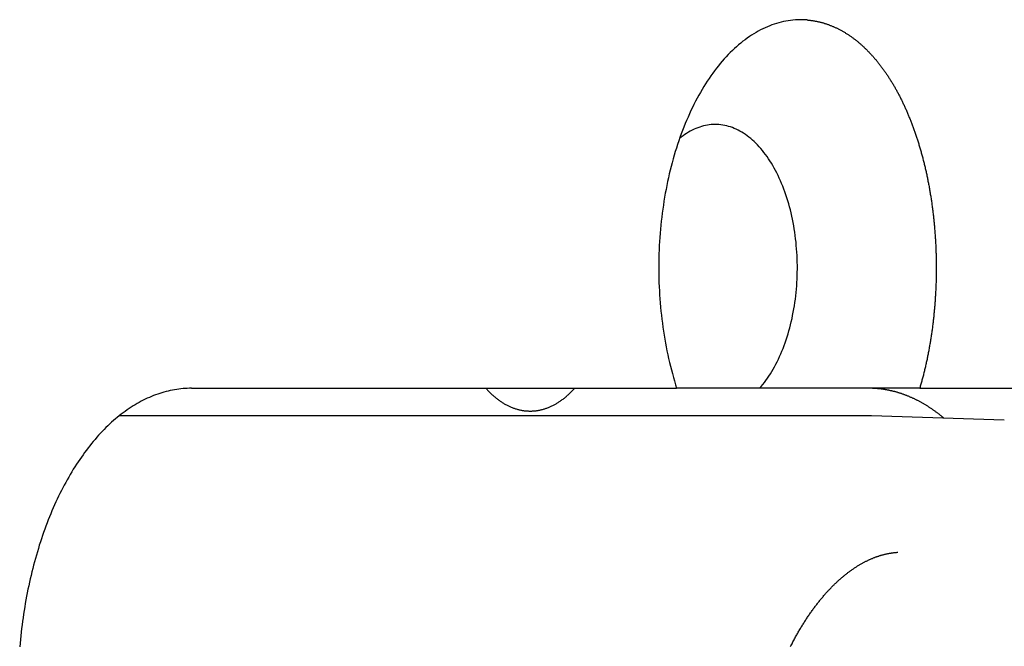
# Model space of a CAD drawing. Extents: x 668 to 3164, y 1007 to 2724.
# Tile 17 of 152: x 953 to 971, y 1754 to 1765. Entities that reach past the tile are written whole.
import ezdxf

# ---------------------------------------------------------------- set-up
doc = ezdxf.new("R2010")
doc.units = 0
doc.layers.add('KF_GRAVIS_12_RIGHT', color=7, linetype='CONTINUOUS')

# ---------------------------------------------------------------- blocks, each defined once
blk = doc.blocks.new('*U16')
at = {"layer": 'KF_GRAVIS_12_RIGHT'}
for p, q in [((127.6272, -494.5), (136.434, -494.5)), ((137.9403, -494.5), (136.434, -494.5)), ((140.8468, -494.5), (144.3803, -494.5)), ((139.9206, -495), (126.313, -495)), ((142.3829, -495.0793), (139.9741, -495.0009))]:
    blk.add_line(p, q, dxfattribs=at)
for points in [[(138.802, -487.818, 0), (138.76, -487.815, 0), (138.717, -487.814, 0), (138.674, -487.813, 0), (138.631, -487.815, 0), (138.589, -487.817, 0), (138.546, -487.82, 0), (138.503, -487.825, 0), (138.46, -487.831, 0), (138.418, -487.838, 0), (138.375, -487.847, 0), (138.333, -487.857, 0), (138.291, -487.868, 0), (138.248, -487.88, 0), (138.206, -487.893, 0), (138.164, -487.908, 0), (138.123, -487.923, 0), (138.081, -487.94, 0), (138.039, -487.959, 0), (137.998, -487.978, 0), (137.957, -487.999, 0), (137.916, -488.02, 0), (137.875, -488.043, 0), (137.835, -488.067, 0), (137.795, -488.093, 0), (137.755, -488.119, 0), (137.715, -488.147, 0), (137.675, -488.176, 0), (137.636, -488.205, 0), (137.597, -488.236, 0), (137.559, -488.269, 0), (137.52, -488.302, 0), (137.482, -488.336, 0), (137.445, -488.372, 0), (137.407, -488.408, 0), (137.37, -488.446, 0), (137.334, -488.484, 0), (137.298, -488.524, 0), (137.262, -488.565, 0), (137.226, -488.607, 0), (137.191, -488.649, 0), (137.157, -488.693, 0), (137.122, -488.738, 0), (137.089, -488.784, 0), (137.055, -488.831, 0), (137.022, -488.878, 0), (136.99, -488.927, 0), (136.958, -488.977, 0), (136.927, -489.027, 0), (136.896, -489.078, 0), (136.865, -489.131, 0), (136.835, -489.184, 0), (136.806, -489.238, 0), (136.777, -489.293, 0), (136.748, -489.349, 0), (136.72, -489.405, 0), (136.693, -489.462, 0), (136.666, -489.521, 0), (136.64, -489.579, 0), (136.614, -489.639, 0), (136.589, -489.699, 0), (136.564, -489.76, 0), (136.54, -489.822, 0), (136.517, -489.885, 0), (136.494, -489.948, 0), (136.472, -490.012, 0), (136.45, -490.076, 0), (136.429, -490.141, 0), (136.409, -490.207, 0), (136.389, -490.273, 0), (136.37, -490.34, 0), (136.352, -490.407, 0), (136.334, -490.475, 0), (136.317, -490.543, 0), (136.3, -490.612, 0), (136.285, -490.681, 0), (136.269, -490.751, 0), (136.255, -490.821, 0), (136.241, -490.892, 0), (136.228, -490.963, 0), (136.215, -491.034, 0), (136.203, -491.106, 0), (136.192, -491.178, 0), (136.182, -491.25, 0), (136.172, -491.323, 0), (136.163, -491.396, 0), (136.155, -491.469, 0), (136.147, -491.542, 0), (136.14, -491.616, 0), (136.134, -491.689, 0), (136.128, -491.763, 0), (136.123, -491.838, 0), (136.119, -491.912, 0), (136.116, -491.986, 0), (136.113, -492.061, 0), (136.111, -492.135, 0), (136.109, -492.21, 0), (136.109, -492.284, 0), (136.109, -492.359, 0), (136.11, -492.433, 0), (136.111, -492.508, 0), (136.113, -492.582, 0), (136.116, -492.657, 0), (136.12, -492.731, 0), (136.124, -492.805, 0), (136.129, -492.88, 0), (136.135, -492.953, 0), (136.141, -493.027, 0), (136.149, -493.101, 0), (136.156, -493.174, 0), (136.165, -493.247, 0), (136.174, -493.32, 0), (136.184, -493.393, 0), (136.195, -493.465, 0), (136.206, -493.537, 0), (136.218, -493.608, 0), (136.231, -493.68, 0), (136.244, -493.751, 0), (136.258, -493.821, 0), (136.273, -493.891, 0), (136.288, -493.961, 0), (136.304, -494.03, 0), (136.321, -494.099, 0), (136.338, -494.167, 0), (136.356, -494.235, 0), (136.374, -494.302, 0), (136.394, -494.368, 0), (136.413, -494.435, 0), (136.434, -494.5, 0)], [(138.802, -487.818, 0), (138.814, -487.819, 0), (138.825, -487.82, 0), (138.836, -487.821, 0), (138.848, -487.822, 0), (138.859, -487.823, 0), (138.87, -487.825, 0), (138.882, -487.826, 0), (138.893, -487.828, 0), (138.904, -487.829, 0), (138.916, -487.831, 0), (138.927, -487.833, 0), (138.939, -487.835, 0), (138.95, -487.837, 0), (138.961, -487.839, 0), (138.973, -487.841, 0), (138.984, -487.844, 0), (138.995, -487.846, 0), (139.007, -487.849, 0), (139.018, -487.851, 0), (139.03, -487.854, 0), (139.041, -487.857, 0), (139.052, -487.86, 0), (139.064, -487.863, 0), (139.075, -487.866, 0), (139.086, -487.869, 0), (139.098, -487.872, 0), (139.109, -487.876, 0), (139.121, -487.879, 0), (139.132, -487.883, 0), (139.143, -487.886, 0), (139.155, -487.89, 0), (139.166, -487.894, 0), (139.177, -487.898, 0), (139.189, -487.902, 0), (139.2, -487.906, 0), (139.211, -487.91, 0), (139.223, -487.915, 0), (139.234, -487.919, 0), (139.245, -487.924, 0), (139.257, -487.928, 0), (139.268, -487.933, 0), (139.279, -487.938, 0), (139.29, -487.943, 0), (139.302, -487.948, 0), (139.313, -487.953, 0), (139.324, -487.958, 0), (139.335, -487.963, 0), (139.347, -487.969, 0), (139.358, -487.974, 0), (139.369, -487.98, 0), (139.38, -487.985, 0), (139.391, -487.991, 0), (139.402, -487.997, 0), (139.413, -488.003, 0), (139.425, -488.009, 0), (139.436, -488.015, 0), (139.447, -488.021, 0), (139.458, -488.027, 0), (139.469, -488.034, 0), (139.48, -488.04, 0), (139.491, -488.047, 0), (139.502, -488.054, 0), (139.513, -488.06, 0), (139.524, -488.067, 0), (139.535, -488.074, 0), (139.545, -488.081, 0), (139.556, -488.089, 0), (139.567, -488.096, 0), (139.578, -488.103, 0), (139.589, -488.111, 0), (139.6, -488.118, 0), (139.61, -488.126, 0), (139.621, -488.133, 0), (139.632, -488.141, 0), (139.643, -488.149, 0), (139.653, -488.157, 0), (139.664, -488.165, 0), (139.675, -488.174, 0), (139.685, -488.182, 0), (139.696, -488.19, 0), (139.706, -488.199, 0), (139.717, -488.207, 0), (139.727, -488.216, 0), (139.738, -488.225, 0), (139.748, -488.233, 0), (139.759, -488.242, 0), (139.769, -488.251, 0), (139.779, -488.261, 0), (139.79, -488.27, 0), (139.8, -488.279, 0), (139.81, -488.288, 0), (139.82, -488.298, 0), (139.831, -488.307, 0), (139.841, -488.317, 0), (139.851, -488.327, 0), (139.861, -488.336, 0), (139.871, -488.346, 0), (139.881, -488.356, 0), (139.891, -488.366, 0), (139.901, -488.376, 0), (139.911, -488.387, 0), (139.921, -488.397, 0), (139.931, -488.407, 0), (139.941, -488.418, 0), (139.95, -488.428, 0), (139.96, -488.439, 0), (139.97, -488.449, 0), (139.98, -488.46, 0), (139.989, -488.471, 0), (139.999, -488.482, 0), (140.009, -488.493, 0), (140.018, -488.504, 0), (140.028, -488.515, 0), (140.037, -488.526, 0), (140.047, -488.537, 0), (140.056, -488.549, 0), (140.066, -488.56, 0), (140.075, -488.572, 0), (140.084, -488.583, 0), (140.094, -488.595, 0), (140.103, -488.606, 0), (140.112, -488.618, 0), (140.121, -488.63, 0), (140.131, -488.642, 0), (140.14, -488.654, 0), (140.149, -488.666, 0), (140.158, -488.678, 0), (140.167, -488.69, 0), (140.176, -488.702, 0), (140.185, -488.714, 0), (140.193, -488.727, 0), (140.202, -488.739, 0), (140.211, -488.751, 0), (140.22, -488.764, 0), (140.229, -488.776, 0), (140.237, -488.789, 0), (140.246, -488.802, 0), (140.254, -488.814, 0), (140.263, -488.827, 0), (140.271, -488.84, 0), (140.28, -488.853, 0), (140.288, -488.866, 0), (140.297, -488.879, 0), (140.305, -488.892, 0), (140.313, -488.905, 0), (140.322, -488.918, 0), (140.33, -488.931, 0), (140.338, -488.945, 0), (140.346, -488.958, 0), (140.354, -488.971, 0), (140.362, -488.985, 0), (140.37, -488.998, 0), (140.378, -489.012, 0), (140.386, -489.025, 0), (140.394, -489.039, 0), (140.401, -489.053, 0), (140.409, -489.066, 0), (140.417, -489.08, 0), (140.425, -489.094, 0), (140.432, -489.108, 0), (140.44, -489.122, 0), (140.447, -489.135, 0), (140.455, -489.149, 0), (140.462, -489.163, 0), (140.469, -489.178, 0), (140.477, -489.192, 0), (140.484, -489.206, 0), (140.492, -489.22, 0), (140.499, -489.235, 0), (140.506, -489.249, 0), (140.513, -489.264, 0), (140.52, -489.279, 0), (140.528, -489.293, 0), (140.535, -489.308, 0), (140.542, -489.323, 0), (140.549, -489.338, 0), (140.556, -489.353, 0), (140.563, -489.368, 0), (140.57, -489.384, 0), (140.577, -489.399, 0), (140.584, -489.414, 0), (140.591, -489.43, 0), (140.598, -489.445, 0), (140.605, -489.461, 0), (140.611, -489.476, 0), (140.618, -489.492, 0), (140.625, -489.508, 0), (140.632, -489.524, 0), (140.638, -489.54, 0), (140.645, -489.556, 0), (140.652, -489.572, 0), (140.658, -489.588, 0), (140.665, -489.604, 0), (140.671, -489.621, 0), (140.678, -489.637, 0), (140.684, -489.653, 0), (140.691, -489.67, 0), (140.697, -489.686, 0), (140.703, -489.703, 0), (140.71, -489.72, 0), (140.716, -489.736, 0), (140.722, -489.753, 0), (140.728, -489.77, 0), (140.735, -489.787, 0), (140.741, -489.804, 0), (140.747, -489.821, 0), (140.753, -489.838, 0), (140.759, -489.855, 0), (140.765, -489.873, 0), (140.771, -489.89, 0), (140.777, -489.907, 0), (140.783, -489.925, 0), (140.788, -489.942, 0), (140.794, -489.96, 0), (140.8, -489.977, 0), (140.806, -489.995, 0), (140.811, -490.013, 0), (140.817, -490.03, 0), (140.822, -490.048, 0), (140.828, -490.066, 0), (140.833, -490.084, 0), (140.839, -490.102, 0), (140.844, -490.12, 0), (140.85, -490.138, 0), (140.855, -490.156, 0), (140.86, -490.174, 0), (140.865, -490.193, 0), (140.871, -490.211, 0), (140.876, -490.229, 0), (140.881, -490.248, 0), (140.886, -490.266, 0), (140.891, -490.285, 0), (140.896, -490.303, 0), (140.901, -490.322, 0), (140.906, -490.34, 0), (140.911, -490.359, 0), (140.915, -490.378, 0), (140.92, -490.396, 0), (140.925, -490.415, 0), (140.929, -490.434, 0), (140.934, -490.453, 0), (140.939, -490.472, 0), (140.943, -490.491, 0), (140.947, -490.51, 0), (140.952, -490.529, 0), (140.956, -490.548, 0), (140.961, -490.567, 0), (140.965, -490.586, 0), (140.969, -490.605, 0), (140.973, -490.624, 0), (140.977, -490.643, 0), (140.981, -490.663, 0), (140.985, -490.682, 0), (140.989, -490.701, 0), (140.993, -490.721, 0), (140.997, -490.74, 0), (141.001, -490.76, 0), (141.005, -490.779, 0), (141.008, -490.799, 0), (141.012, -490.818, 0), (141.016, -490.838, 0), (141.019, -490.857, 0), (141.023, -490.877, 0), (141.026, -490.897, 0), (141.029, -490.916, 0), (141.033, -490.936, 0), (141.036, -490.956, 0), (141.039, -490.976, 0), (141.043, -490.995, 0), (141.046, -491.015, 0), (141.049, -491.035, 0), (141.052, -491.055, 0), (141.055, -491.075, 0), (141.058, -491.094, 0), (141.061, -491.114, 0), (141.064, -491.134, 0), (141.066, -491.154, 0), (141.069, -491.174, 0), (141.072, -491.194, 0), (141.075, -491.214, 0), (141.077, -491.234, 0), (141.08, -491.254, 0), (141.082, -491.274, 0), (141.085, -491.294, 0), (141.087, -491.314, 0), (141.09, -491.334, 0), (141.092, -491.354, 0), (141.094, -491.374, 0), (141.096, -491.394, 0), (141.099, -491.414, 0), (141.101, -491.434, 0), (141.103, -491.454, 0), (141.105, -491.474, 0), (141.107, -491.494, 0), (141.109, -491.514, 0), (141.111, -491.535, 0), (141.113, -491.555, 0), (141.114, -491.575, 0), (141.116, -491.595, 0), (141.118, -491.615, 0), (141.119, -491.635, 0), (141.121, -491.655, 0), (141.123, -491.675, 0), (141.124, -491.695, 0), (141.126, -491.715, 0), (141.127, -491.735, 0), (141.128, -491.755, 0), (141.13, -491.775, 0), (141.131, -491.795, 0), (141.132, -491.815, 0), (141.133, -491.835, 0), (141.134, -491.855, 0), (141.136, -491.875, 0), (141.137, -491.895, 0), (141.138, -491.915, 0), (141.138, -491.935, 0), (141.139, -491.955, 0), (141.14, -491.975, 0), (141.141, -491.994, 0), (141.142, -492.014, 0), (141.142, -492.034, 0), (141.143, -492.054, 0), (141.144, -492.074, 0), (141.144, -492.093, 0), (141.145, -492.113, 0), (141.145, -492.133, 0), (141.146, -492.153, 0), (141.146, -492.172, 0), (141.146, -492.192, 0), (141.147, -492.212, 0), (141.147, -492.231, 0), (141.147, -492.251, 0), (141.147, -492.27, 0), (141.147, -492.29, 0), (141.147, -492.309, 0), (141.147, -492.329, 0), (141.147, -492.348, 0), (141.147, -492.368, 0), (141.147, -492.387, 0), (141.147, -492.407, 0), (141.146, -492.426, 0), (141.146, -492.446, 0), (141.146, -492.466, 0), (141.145, -492.485, 0), (141.145, -492.505, 0), (141.144, -492.525, 0), (141.144, -492.545, 0), (141.143, -492.564, 0), (141.143, -492.584, 0), (141.142, -492.604, 0), (141.141, -492.624, 0), (141.141, -492.644, 0), (141.14, -492.664, 0), (141.139, -492.684, 0), (141.138, -492.703, 0), (141.137, -492.723, 0), (141.136, -492.743, 0), (141.135, -492.763, 0), (141.134, -492.783, 0), (141.133, -492.803, 0), (141.131, -492.823, 0), (141.13, -492.843, 0), (141.129, -492.863, 0), (141.128, -492.883, 0), (141.126, -492.903, 0), (141.125, -492.923, 0), (141.123, -492.943, 0), (141.122, -492.963, 0), (141.12, -492.983, 0), (141.119, -493.004, 0), (141.117, -493.024, 0), (141.115, -493.044, 0), (141.113, -493.064, 0), (141.112, -493.084, 0), (141.11, -493.104, 0), (141.108, -493.124, 0), (141.106, -493.144, 0), (141.104, -493.164, 0), (141.102, -493.184, 0), (141.1, -493.204, 0), (141.097, -493.224, 0), (141.095, -493.244, 0), (141.093, -493.264, 0), (141.091, -493.284, 0), (141.088, -493.305, 0), (141.086, -493.325, 0), (141.083, -493.345, 0), (141.081, -493.365, 0), (141.078, -493.385, 0), (141.076, -493.405, 0), (141.073, -493.425, 0), (141.07, -493.444, 0), (141.068, -493.464, 0), (141.065, -493.484, 0), (141.062, -493.504, 0), (141.059, -493.524, 0), (141.056, -493.544, 0), (141.053, -493.564, 0), (141.05, -493.584, 0), (141.047, -493.604, 0), (141.044, -493.623, 0), (141.041, -493.643, 0), (141.037, -493.663, 0), (141.034, -493.683, 0), (141.031, -493.702, 0), (141.027, -493.722, 0), (141.024, -493.742, 0), (141.021, -493.761, 0), (141.017, -493.781, 0), (141.013, -493.801, 0), (141.01, -493.82, 0), (141.006, -493.84, 0), (141.002, -493.859, 0), (140.999, -493.879, 0), (140.995, -493.898, 0), (140.991, -493.918, 0), (140.987, -493.937, 0), (140.983, -493.956, 0), (140.979, -493.976, 0), (140.975, -493.995, 0), (140.971, -494.014, 0), (140.966, -494.033, 0), (140.962, -494.052, 0), (140.958, -494.072, 0), (140.954, -494.091, 0), (140.949, -494.11, 0), (140.945, -494.129, 0), (140.94, -494.148, 0), (140.936, -494.167, 0), (140.931, -494.186, 0), (140.927, -494.204, 0), (140.922, -494.223, 0), (140.917, -494.242, 0), (140.913, -494.261, 0), (140.908, -494.279, 0), (140.903, -494.298, 0), (140.898, -494.317, 0), (140.893, -494.335, 0), (140.888, -494.354, 0), (140.883, -494.372, 0), (140.878, -494.391, 0), (140.873, -494.409, 0), (140.868, -494.427, 0), (140.863, -494.446, 0), (140.857, -494.464, 0), (140.852, -494.482, 0), (140.847, -494.5, 0)], [(137.94, -494.5, 0), (137.97, -494.466, 0), (137.999, -494.431, 0), (138.027, -494.395, 0), (138.055, -494.358, 0), (138.082, -494.319, 0), (138.109, -494.28, 0), (138.135, -494.239, 0), (138.161, -494.197, 0), (138.186, -494.155, 0), (138.211, -494.111, 0), (138.235, -494.066, 0), (138.258, -494.02, 0), (138.281, -493.973, 0), (138.303, -493.926, 0), (138.325, -493.877, 0), (138.346, -493.828, 0), (138.366, -493.778, 0), (138.385, -493.726, 0), (138.404, -493.675, 0), (138.422, -493.622, 0), (138.439, -493.569, 0), (138.456, -493.515, 0), (138.472, -493.46, 0), (138.487, -493.404, 0), (138.501, -493.349, 0), (138.515, -493.292, 0), (138.528, -493.235, 0), (138.54, -493.177, 0), (138.551, -493.119, 0), (138.562, -493.061, 0), (138.572, -493.002, 0), (138.58, -492.942, 0), (138.589, -492.883, 0), (138.596, -492.823, 0), (138.602, -492.762, 0), (138.608, -492.702, 0), (138.613, -492.641, 0), (138.617, -492.58, 0), (138.62, -492.519, 0), (138.622, -492.458, 0), (138.624, -492.397, 0), (138.625, -492.335, 0), (138.625, -492.274, 0), (138.624, -492.213, 0), (138.622, -492.152, 0), (138.619, -492.09, 0), (138.616, -492.029, 0), (138.612, -491.969, 0), (138.606, -491.908, 0), (138.601, -491.847, 0), (138.594, -491.787, 0), (138.586, -491.727, 0), (138.578, -491.668, 0), (138.569, -491.608, 0), (138.559, -491.55, 0), (138.548, -491.491, 0), (138.537, -491.433, 0), (138.524, -491.376, 0), (138.511, -491.319, 0), (138.498, -491.263, 0), (138.483, -491.207, 0), (138.468, -491.152, 0), (138.451, -491.097, 0), (138.435, -491.043, 0), (138.417, -490.99, 0), (138.399, -490.938, 0), (138.38, -490.886, 0), (138.36, -490.835, 0), (138.34, -490.785, 0), (138.319, -490.736, 0), (138.297, -490.688, 0), (138.275, -490.64, 0), (138.252, -490.594, 0), (138.228, -490.548, 0), (138.204, -490.504, 0), (138.179, -490.46, 0), (138.154, -490.418, 0), (138.128, -490.376, 0), (138.102, -490.336, 0), (138.075, -490.297, 0), (138.047, -490.258, 0), (138.019, -490.221, 0), (137.99, -490.186, 0), (137.961, -490.151, 0), (137.932, -490.118, 0), (137.902, -490.085, 0), (137.872, -490.054, 0), (137.841, -490.025, 0), (137.81, -489.996, 0), (137.778, -489.969, 0), (137.746, -489.943, 0), (137.714, -489.919, 0), (137.682, -489.895, 0), (137.649, -489.873, 0), (137.616, -489.853, 0), (137.582, -489.834, 0), (137.548, -489.816, 0), (137.515, -489.8, 0), (137.48, -489.785, 0), (137.446, -489.771, 0), (137.412, -489.759, 0), (137.377, -489.748, 0), (137.342, -489.739, 0), (137.307, -489.731, 0), (137.272, -489.725, 0), (137.237, -489.72, 0), (137.202, -489.716, 0), (137.167, -489.714, 0), (137.132, -489.713, 0), (137.097, -489.714, 0), (137.062, -489.716, 0), (137.026, -489.72, 0), (136.991, -489.725, 0), (136.956, -489.732, 0), (136.922, -489.74, 0), (136.887, -489.749, 0), (136.852, -489.76, 0), (136.818, -489.772, 0), (136.783, -489.786, 0), (136.749, -489.801, 0), (136.715, -489.818, 0), (136.682, -489.835, 0), (136.648, -489.855, 0), (136.615, -489.875, 0), (136.582, -489.897, 0), (136.55, -489.921, 0), (136.518, -489.945, 0), (136.486, -489.971, 0)], [(127.627, -494.5, 0), (127.588, -494.5, 0), (127.55, -494.502, 0), (127.511, -494.504, 0), (127.472, -494.507, 0), (127.434, -494.51, 0), (127.395, -494.515, 0), (127.357, -494.52, 0), (127.318, -494.526, 0), (127.279, -494.534, 0), (127.241, -494.541, 0), (127.203, -494.55, 0), (127.164, -494.56, 0), (127.126, -494.57, 0), (127.088, -494.581, 0), (127.05, -494.593, 0), (127.012, -494.606, 0), (126.974, -494.619, 0), (126.936, -494.634, 0), (126.898, -494.649, 0), (126.861, -494.665, 0), (126.823, -494.682, 0), (126.786, -494.699, 0), (126.749, -494.718, 0), (126.711, -494.737, 0), (126.674, -494.757, 0), (126.638, -494.778, 0), (126.601, -494.799, 0), (126.564, -494.822, 0), (126.528, -494.845, 0), (126.492, -494.869, 0), (126.456, -494.893, 0), (126.42, -494.919, 0), (126.384, -494.945, 0), (126.349, -494.972, 0), (126.314, -495, 0), (126.278, -495.028, 0), (126.244, -495.057, 0), (126.209, -495.087, 0), (126.174, -495.118, 0), (126.14, -495.149, 0), (126.106, -495.182, 0), (126.072, -495.215, 0), (126.039, -495.248, 0), (126.005, -495.282, 0), (125.972, -495.318, 0), (125.939, -495.353, 0), (125.907, -495.39, 0), (125.875, -495.427, 0), (125.843, -495.465, 0), (125.811, -495.503, 0), (125.779, -495.542, 0), (125.748, -495.582, 0), (125.717, -495.623, 0), (125.686, -495.664, 0), (125.656, -495.706, 0), (125.626, -495.748, 0), (125.596, -495.792, 0), (125.567, -495.835, 0), (125.537, -495.88, 0), (125.509, -495.925, 0), (125.48, -495.97, 0), (125.452, -496.017, 0), (125.424, -496.063, 0), (125.397, -496.111, 0), (125.369, -496.159, 0), (125.342, -496.208, 0), (125.316, -496.257, 0), (125.29, -496.306, 0), (125.264, -496.357, 0), (125.238, -496.408, 0), (125.213, -496.459, 0), (125.189, -496.511, 0), (125.164, -496.563, 0), (125.14, -496.616, 0), (125.117, -496.67, 0), (125.093, -496.724, 0), (125.07, -496.778, 0), (125.048, -496.833, 0), (125.026, -496.888, 0), (125.004, -496.944, 0), (124.983, -497.001, 0), (124.962, -497.058, 0), (124.941, -497.115, 0), (124.921, -497.172, 0), (124.902, -497.231, 0), (124.882, -497.289, 0), (124.863, -497.348, 0), (124.845, -497.407, 0), (124.827, -497.467, 0), (124.809, -497.527, 0), (124.792, -497.588, 0), (124.775, -497.648, 0), (124.759, -497.71, 0), (124.743, -497.771, 0), (124.728, -497.833, 0), (124.713, -497.895, 0), (124.698, -497.958, 0), (124.684, -498.021, 0), (124.67, -498.084, 0), (124.657, -498.147, 0), (124.644, -498.211, 0), (124.632, -498.275, 0), (124.62, -498.339, 0), (124.608, -498.403, 0), (124.597, -498.468, 0), (124.587, -498.533, 0), (124.577, -498.598, 0), (124.567, -498.664, 0), (124.558, -498.729, 0), (124.549, -498.795, 0), (124.541, -498.861, 0), (124.533, -498.927, 0), (124.526, -498.993, 0), (124.519, -499.06, 0), (124.513, -499.126, 0), (124.507, -499.193, 0)], [(132.968, -494.5, 0), (132.979, -494.512, 0), (132.991, -494.525, 0), (133.002, -494.537, 0), (133.013, -494.549, 0), (133.025, -494.561, 0), (133.036, -494.572, 0), (133.048, -494.584, 0), (133.06, -494.595, 0), (133.071, -494.606, 0), (133.083, -494.617, 0), (133.095, -494.627, 0), (133.107, -494.638, 0), (133.119, -494.648, 0), (133.131, -494.658, 0), (133.143, -494.668, 0), (133.155, -494.678, 0), (133.167, -494.688, 0), (133.179, -494.697, 0), (133.192, -494.706, 0), (133.204, -494.715, 0), (133.216, -494.724, 0), (133.229, -494.733, 0), (133.241, -494.741, 0), (133.253, -494.749, 0), (133.266, -494.757, 0), (133.278, -494.765, 0), (133.291, -494.773, 0), (133.304, -494.78, 0), (133.316, -494.787, 0), (133.329, -494.794, 0), (133.342, -494.801, 0), (133.354, -494.808, 0), (133.367, -494.814, 0), (133.38, -494.821, 0), (133.393, -494.827, 0), (133.406, -494.832, 0), (133.419, -494.838, 0), (133.432, -494.844, 0), (133.445, -494.849, 0), (133.458, -494.854, 0), (133.471, -494.859, 0), (133.484, -494.863, 0), (133.497, -494.868, 0), (133.51, -494.872, 0), (133.523, -494.876, 0), (133.536, -494.88, 0), (133.549, -494.883, 0), (133.563, -494.887, 0), (133.576, -494.89, 0), (133.589, -494.893, 0), (133.602, -494.896, 0), (133.615, -494.898, 0), (133.629, -494.901, 0), (133.642, -494.903, 0), (133.655, -494.905, 0), (133.668, -494.907, 0), (133.682, -494.908, 0), (133.695, -494.91, 0), (133.708, -494.911, 0), (133.722, -494.912, 0), (133.735, -494.912, 0), (133.748, -494.913, 0), (133.762, -494.913, 0), (133.775, -494.913, 0), (133.788, -494.913, 0), (133.802, -494.913, 0), (133.815, -494.912, 0), (133.828, -494.912, 0), (133.842, -494.911, 0), (133.855, -494.91, 0), (133.868, -494.908, 0), (133.881, -494.907, 0), (133.895, -494.905, 0), (133.908, -494.903, 0), (133.921, -494.901, 0), (133.934, -494.898, 0), (133.948, -494.896, 0), (133.961, -494.893, 0), (133.974, -494.89, 0), (133.987, -494.887, 0), (134.001, -494.883, 0), (134.014, -494.88, 0), (134.027, -494.876, 0), (134.04, -494.872, 0), (134.053, -494.868, 0), (134.066, -494.863, 0), (134.079, -494.859, 0), (134.092, -494.854, 0), (134.105, -494.849, 0), (134.118, -494.844, 0), (134.131, -494.838, 0), (134.144, -494.832, 0), (134.157, -494.827, 0), (134.17, -494.821, 0), (134.183, -494.814, 0), (134.195, -494.808, 0), (134.208, -494.801, 0), (134.221, -494.794, 0), (134.234, -494.787, 0), (134.246, -494.78, 0), (134.259, -494.773, 0), (134.271, -494.765, 0), (134.284, -494.757, 0), (134.296, -494.749, 0), (134.309, -494.741, 0), (134.321, -494.733, 0), (134.334, -494.724, 0), (134.346, -494.715, 0), (134.358, -494.706, 0), (134.371, -494.697, 0), (134.383, -494.688, 0), (134.395, -494.678, 0), (134.407, -494.668, 0), (134.419, -494.658, 0), (134.431, -494.648, 0), (134.443, -494.638, 0), (134.455, -494.627, 0), (134.467, -494.617, 0), (134.478, -494.606, 0), (134.49, -494.595, 0), (134.502, -494.584, 0), (134.513, -494.572, 0), (134.525, -494.561, 0), (134.536, -494.549, 0), (134.548, -494.537, 0), (134.559, -494.525, 0), (134.571, -494.512, 0), (134.582, -494.5, 0)], [(140.847, -494.5, 0), (140.795, -494.5, 0), (140.743, -494.5, 0), (140.693, -494.5, 0), (140.643, -494.5, 0), (140.594, -494.5, 0), (140.545, -494.5, 0), (140.498, -494.5, 0), (140.451, -494.5, 0), (140.404, -494.5, 0), (140.358, -494.5, 0), (140.313, -494.5, 0), (140.269, -494.5, 0), (140.225, -494.5, 0), (140.182, -494.5, 0), (140.139, -494.5, 0), (140.097, -494.5, 0), (140.055, -494.5, 0), (140.014, -494.5, 0), (139.973, -494.5, 0), (139.933, -494.5, 0), (139.894, -494.5, 0), (139.855, -494.5, 0), (139.816, -494.5, 0), (139.778, -494.5, 0), (139.741, -494.5, 0), (139.704, -494.5, 0), (139.667, -494.5, 0), (139.631, -494.5, 0), (139.595, -494.5, 0), (139.56, -494.5, 0), (139.525, -494.5, 0), (139.491, -494.5, 0), (139.457, -494.5, 0), (139.423, -494.5, 0), (139.39, -494.5, 0), (139.357, -494.5, 0), (139.325, -494.5, 0), (139.293, -494.5, 0), (139.261, -494.5, 0), (139.23, -494.5, 0), (139.199, -494.5, 0), (139.169, -494.5, 0), (139.138, -494.5, 0), (139.108, -494.5, 0), (139.079, -494.5, 0), (139.05, -494.5, 0), (139.021, -494.5, 0), (138.992, -494.5, 0), (138.964, -494.5, 0), (138.936, -494.5, 0), (138.909, -494.5, 0), (138.881, -494.5, 0), (138.854, -494.5, 0), (138.828, -494.5, 0), (138.801, -494.5, 0), (138.775, -494.5, 0), (138.749, -494.5, 0), (138.724, -494.5, 0), (138.699, -494.5, 0), (138.673, -494.5, 0), (138.649, -494.5, 0), (138.624, -494.5, 0), (138.6, -494.5, 0), (138.576, -494.5, 0), (138.552, -494.5, 0), (138.529, -494.5, 0), (138.505, -494.5, 0), (138.482, -494.5, 0), (138.46, -494.5, 0), (138.437, -494.5, 0), (138.415, -494.5, 0), (138.393, -494.5, 0), (138.371, -494.5, 0), (138.349, -494.5, 0), (138.328, -494.5, 0), (138.307, -494.5, 0), (138.286, -494.5, 0), (138.265, -494.5, 0), (138.244, -494.5, 0), (138.224, -494.5, 0), (138.204, -494.5, 0), (138.184, -494.5, 0), (138.164, -494.5, 0), (138.144, -494.5, 0), (138.125, -494.5, 0), (138.105, -494.5, 0), (138.086, -494.5, 0), (138.068, -494.5, 0), (138.049, -494.5, 0), (138.03, -494.5, 0), (138.012, -494.5, 0), (137.994, -494.5, 0), (137.976, -494.5, 0), (137.958, -494.5, 0), (137.94, -494.5, 0)], [(141.287, -495.044, 0), (141.277, -495.035, 0), (141.267, -495.027, 0), (141.257, -495.019, 0), (141.247, -495.011, 0), (141.237, -495.003, 0), (141.227, -494.995, 0), (141.217, -494.987, 0), (141.207, -494.979, 0), (141.197, -494.971, 0), (141.187, -494.963, 0), (141.177, -494.955, 0), (141.166, -494.948, 0), (141.156, -494.94, 0), (141.146, -494.933, 0), (141.136, -494.925, 0), (141.126, -494.918, 0), (141.115, -494.911, 0), (141.105, -494.903, 0), (141.095, -494.896, 0), (141.085, -494.889, 0), (141.074, -494.882, 0), (141.064, -494.875, 0), (141.054, -494.868, 0), (141.044, -494.861, 0), (141.033, -494.854, 0), (141.023, -494.847, 0), (141.013, -494.841, 0), (141.002, -494.834, 0), (140.992, -494.827, 0), (140.981, -494.821, 0), (140.971, -494.814, 0), (140.961, -494.808, 0), (140.95, -494.802, 0), (140.94, -494.795, 0), (140.929, -494.789, 0), (140.919, -494.783, 0), (140.908, -494.777, 0), (140.898, -494.771, 0), (140.887, -494.765, 0), (140.877, -494.759, 0), (140.866, -494.753, 0), (140.856, -494.748, 0), (140.845, -494.742, 0), (140.834, -494.736, 0), (140.824, -494.731, 0), (140.813, -494.725, 0), (140.803, -494.72, 0), (140.792, -494.715, 0), (140.781, -494.709, 0), (140.771, -494.704, 0), (140.76, -494.699, 0), (140.75, -494.694, 0), (140.739, -494.689, 0), (140.728, -494.684, 0), (140.717, -494.679, 0), (140.707, -494.674, 0), (140.696, -494.669, 0), (140.685, -494.665, 0), (140.675, -494.66, 0), (140.664, -494.655, 0), (140.653, -494.651, 0), (140.642, -494.646, 0), (140.632, -494.642, 0), (140.621, -494.638, 0), (140.61, -494.633, 0), (140.599, -494.629, 0), (140.589, -494.625, 0), (140.578, -494.621, 0), (140.567, -494.617, 0), (140.556, -494.613, 0), (140.545, -494.609, 0), (140.534, -494.605, 0), (140.524, -494.602, 0), (140.513, -494.598, 0), (140.502, -494.595, 0), (140.491, -494.591, 0), (140.48, -494.588, 0), (140.469, -494.584, 0), (140.458, -494.581, 0), (140.448, -494.578, 0), (140.437, -494.574, 0), (140.426, -494.571, 0), (140.415, -494.568, 0), (140.404, -494.565, 0), (140.393, -494.562, 0), (140.382, -494.559, 0), (140.371, -494.557, 0), (140.36, -494.554, 0), (140.349, -494.551, 0), (140.338, -494.549, 0), (140.327, -494.546, 0), (140.316, -494.544, 0), (140.305, -494.541, 0), (140.294, -494.539, 0), (140.283, -494.537, 0), (140.272, -494.535, 0), (140.261, -494.532, 0), (140.25, -494.53, 0), (140.239, -494.528, 0), (140.228, -494.526, 0), (140.217, -494.525, 0), (140.206, -494.523, 0), (140.195, -494.521, 0), (140.184, -494.519, 0), (140.173, -494.518, 0), (140.162, -494.516, 0), (140.151, -494.515, 0), (140.14, -494.513, 0), (140.129, -494.512, 0), (140.118, -494.511, 0), (140.107, -494.51, 0), (140.096, -494.509, 0), (140.085, -494.508, 0), (140.074, -494.507, 0), (140.063, -494.506, 0), (140.052, -494.505, 0), (140.041, -494.504, 0), (140.03, -494.503, 0), (140.019, -494.503, 0), (140.008, -494.502, 0), (139.997, -494.502, 0), (139.986, -494.501, 0), (139.975, -494.501, 0), (139.964, -494.501, 0), (139.953, -494.5, 0), (139.942, -494.5, 0), (139.931, -494.5, 0), (139.92, -494.5, 0)], [(139.974, -495.001, 0), (139.974, -495.001, 0), (139.973, -495.001, 0), (139.973, -495.001, 0), (139.972, -495.001, 0), (139.972, -495.001, 0), (139.972, -495.001, 0), (139.971, -495.001, 0), (139.971, -495.001, 0), (139.97, -495.001, 0), (139.97, -495.001, 0), (139.97, -495.001, 0), (139.969, -495.001, 0), (139.969, -495.001, 0), (139.968, -495.001, 0), (139.968, -495.001, 0), (139.967, -495.001, 0), (139.967, -495.001, 0), (139.967, -495.001, 0), (139.966, -495.001, 0), (139.966, -495.001, 0), (139.965, -495.001, 0), (139.965, -495.001, 0), (139.965, -495.001, 0), (139.964, -495.001, 0), (139.964, -495.001, 0), (139.963, -495.001, 0), (139.963, -495.001, 0), (139.962, -495.001, 0), (139.962, -495.001, 0), (139.962, -495.001, 0), (139.961, -495.001, 0), (139.961, -495, 0), (139.96, -495, 0), (139.96, -495, 0), (139.959, -495, 0), (139.959, -495, 0), (139.959, -495, 0), (139.958, -495, 0), (139.958, -495, 0), (139.957, -495, 0), (139.957, -495, 0), (139.957, -495, 0), (139.956, -495, 0), (139.956, -495, 0), (139.955, -495, 0), (139.955, -495, 0), (139.954, -495, 0), (139.954, -495, 0), (139.954, -495, 0), (139.953, -495, 0), (139.953, -495, 0), (139.952, -495, 0), (139.952, -495, 0), (139.952, -495, 0), (139.951, -495, 0), (139.951, -495, 0), (139.95, -495, 0), (139.95, -495, 0), (139.949, -495, 0), (139.949, -495, 0), (139.949, -495, 0), (139.948, -495, 0), (139.948, -495, 0), (139.947, -495, 0), (139.947, -495, 0), (139.947, -495, 0), (139.946, -495, 0), (139.946, -495, 0), (139.945, -495, 0), (139.945, -495, 0), (139.944, -495, 0), (139.944, -495, 0), (139.944, -495, 0), (139.943, -495, 0), (139.943, -495, 0), (139.942, -495, 0), (139.942, -495, 0), (139.941, -495, 0), (139.941, -495, 0), (139.941, -495, 0), (139.94, -495, 0), (139.94, -495, 0), (139.939, -495, 0), (139.939, -495, 0), (139.939, -495, 0), (139.938, -495, 0), (139.938, -495, 0), (139.937, -495, 0), (139.937, -495, 0), (139.936, -495, 0), (139.936, -495, 0), (139.936, -495, 0), (139.935, -495, 0), (139.935, -495, 0), (139.934, -495, 0), (139.934, -495, 0), (139.934, -495, 0), (139.933, -495, 0), (139.933, -495, 0), (139.932, -495, 0), (139.932, -495, 0), (139.931, -495, 0), (139.931, -495, 0), (139.931, -495, 0), (139.93, -495, 0), (139.93, -495, 0), (139.929, -495, 0), (139.929, -495, 0), (139.929, -495, 0), (139.928, -495, 0), (139.928, -495, 0), (139.927, -495, 0), (139.927, -495, 0), (139.926, -495, 0), (139.926, -495, 0), (139.926, -495, 0), (139.925, -495, 0), (139.925, -495, 0), (139.924, -495, 0), (139.924, -495, 0), (139.923, -495, 0), (139.923, -495, 0), (139.923, -495, 0), (139.922, -495, 0), (139.922, -495, 0), (139.921, -495, 0), (139.921, -495, 0), (139.921, -495, 0)], [(138.5, -499.189, 0), (138.509, -499.171, 0), (138.518, -499.153, 0), (138.528, -499.135, 0), (138.537, -499.117, 0), (138.546, -499.099, 0), (138.556, -499.081, 0), (138.565, -499.064, 0), (138.575, -499.046, 0), (138.584, -499.029, 0), (138.594, -499.012, 0), (138.603, -498.994, 0), (138.613, -498.977, 0), (138.622, -498.96, 0), (138.632, -498.943, 0), (138.642, -498.926, 0), (138.652, -498.909, 0), (138.661, -498.893, 0), (138.671, -498.876, 0), (138.681, -498.859, 0), (138.691, -498.843, 0), (138.701, -498.827, 0), (138.711, -498.81, 0), (138.721, -498.794, 0), (138.731, -498.778, 0), (138.741, -498.762, 0), (138.751, -498.746, 0), (138.761, -498.73, 0), (138.771, -498.715, 0), (138.781, -498.699, 0), (138.791, -498.684, 0), (138.801, -498.668, 0), (138.812, -498.653, 0), (138.822, -498.638, 0), (138.832, -498.622, 0), (138.842, -498.607, 0), (138.853, -498.592, 0), (138.863, -498.578, 0), (138.873, -498.563, 0), (138.884, -498.548, 0), (138.894, -498.534, 0), (138.905, -498.519, 0), (138.915, -498.505, 0), (138.926, -498.491, 0), (138.936, -498.476, 0), (138.947, -498.462, 0), (138.957, -498.448, 0), (138.968, -498.434, 0), (138.978, -498.421, 0), (138.989, -498.407, 0), (138.999, -498.393, 0), (139.01, -498.38, 0), (139.021, -498.367, 0), (139.031, -498.353, 0), (139.042, -498.34, 0), (139.053, -498.327, 0), (139.064, -498.314, 0), (139.074, -498.301, 0), (139.085, -498.288, 0), (139.096, -498.276, 0), (139.107, -498.263, 0), (139.117, -498.251, 0), (139.128, -498.238, 0), (139.139, -498.226, 0), (139.15, -498.214, 0), (139.161, -498.202, 0), (139.171, -498.19, 0), (139.182, -498.178, 0), (139.193, -498.166, 0), (139.204, -498.155, 0), (139.215, -498.143, 0), (139.226, -498.132, 0), (139.237, -498.12, 0), (139.248, -498.109, 0), (139.259, -498.098, 0), (139.27, -498.087, 0), (139.281, -498.076, 0), (139.292, -498.065, 0), (139.302, -498.055, 0), (139.313, -498.044, 0), (139.324, -498.034, 0), (139.335, -498.023, 0), (139.346, -498.013, 0), (139.357, -498.003, 0), (139.368, -497.993, 0), (139.379, -497.983, 0), (139.39, -497.973, 0), (139.401, -497.963, 0), (139.412, -497.954, 0), (139.423, -497.944, 0), (139.434, -497.935, 0), (139.445, -497.925, 0), (139.456, -497.916, 0), (139.467, -497.907, 0), (139.478, -497.898, 0), (139.489, -497.889, 0), (139.5, -497.88, 0), (139.511, -497.872, 0), (139.522, -497.863, 0), (139.533, -497.855, 0), (139.544, -497.846, 0), (139.555, -497.838, 0), (139.566, -497.83, 0), (139.577, -497.821, 0), (139.588, -497.813, 0), (139.599, -497.806, 0), (139.61, -497.798, 0), (139.621, -497.79, 0), (139.632, -497.782, 0), (139.643, -497.775, 0), (139.653, -497.768, 0), (139.664, -497.76, 0), (139.675, -497.753, 0), (139.686, -497.746, 0), (139.697, -497.739, 0), (139.708, -497.732, 0), (139.719, -497.725, 0), (139.73, -497.719, 0), (139.741, -497.712, 0), (139.751, -497.705, 0), (139.762, -497.699, 0), (139.773, -497.693, 0), (139.784, -497.686, 0), (139.795, -497.68, 0), (139.805, -497.674, 0), (139.816, -497.668, 0), (139.827, -497.663, 0), (139.838, -497.657, 0), (139.848, -497.651, 0), (139.859, -497.646, 0), (139.87, -497.64, 0), (139.881, -497.635, 0), (139.891, -497.63, 0), (139.902, -497.624, 0), (139.913, -497.619, 0), (139.923, -497.614, 0), (139.934, -497.609, 0), (139.944, -497.605, 0), (139.955, -497.6, 0), (139.966, -497.595, 0), (139.976, -497.591, 0), (139.987, -497.587, 0), (139.997, -497.582, 0), (140.008, -497.578, 0), (140.018, -497.574, 0), (140.029, -497.57, 0), (140.039, -497.566, 0), (140.05, -497.562, 0), (140.06, -497.558, 0), (140.07, -497.555, 0), (140.081, -497.551, 0), (140.091, -497.547, 0), (140.102, -497.544, 0), (140.112, -497.541, 0), (140.122, -497.537, 0), (140.133, -497.534, 0), (140.143, -497.531, 0), (140.153, -497.528, 0), (140.163, -497.525, 0), (140.174, -497.522, 0), (140.184, -497.52, 0), (140.194, -497.517, 0), (140.204, -497.514, 0), (140.215, -497.512, 0), (140.225, -497.509, 0), (140.235, -497.507, 0), (140.245, -497.505, 0), (140.255, -497.503, 0), (140.266, -497.501, 0), (140.276, -497.499, 0), (140.286, -497.497, 0), (140.296, -497.495, 0), (140.306, -497.493, 0), (140.316, -497.491, 0), (140.326, -497.49, 0), (140.337, -497.488, 0), (140.347, -497.487, 0), (140.357, -497.485, 0), (140.367, -497.484, 0), (140.377, -497.483, 0), (140.387, -497.482, 0), (140.397, -497.481, 0), (140.407, -497.48, 0), (140.417, -497.479, 0), (140.427, -497.478, 0), (140.437, -497.477, 0), (140.447, -497.477, 0)]]:
    blk.add_polyline3d(points, dxfattribs=at)

msp = doc.modelspace()

# ---------------------------------------------------------------- block references
at = {"layer": 'KF_GRAVIS_12_RIGHT'}
msp.add_blockref('*U16', (828.93, 2253.101), dxfattribs=at)

doc.saveas('drawing.dxf')
